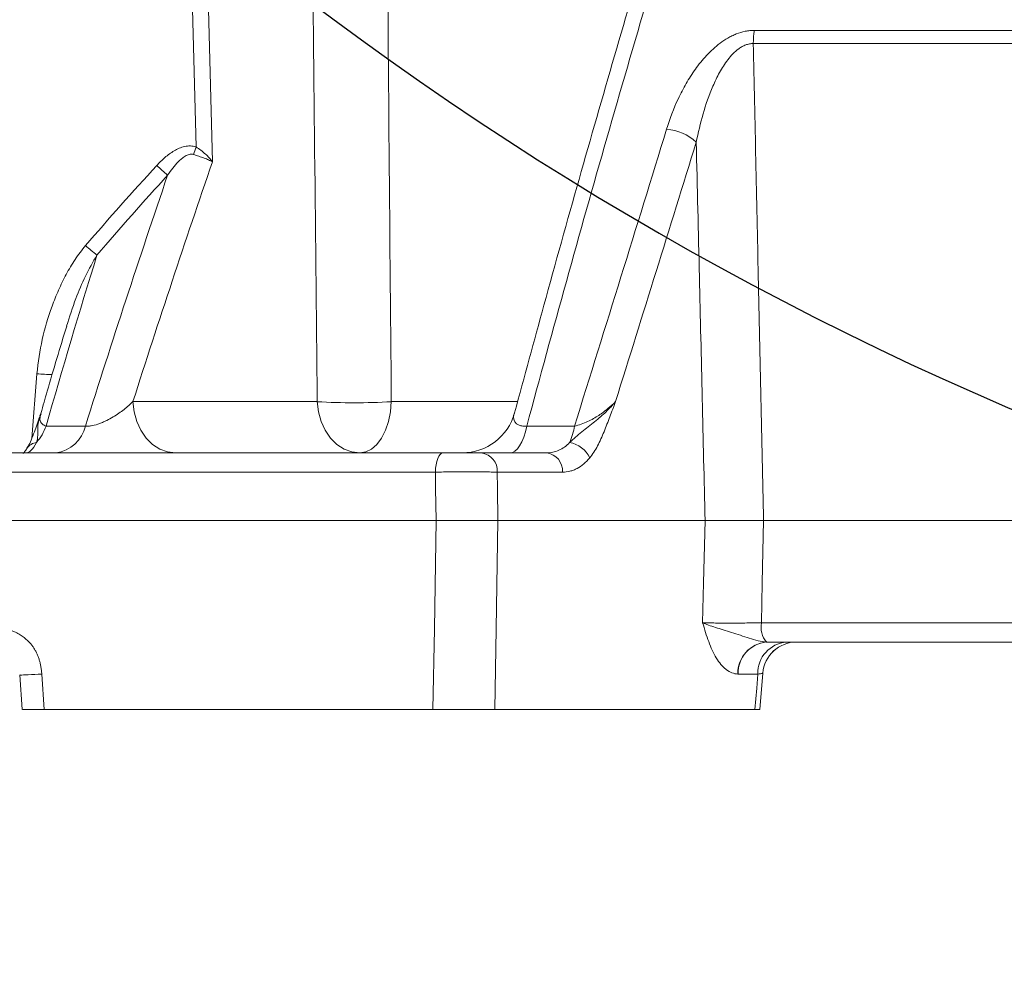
# Model space of a CAD drawing. Header units: millimetres. Extents: x 0 to 16820, y 0 to 11880.
# Tile 89 of 122: x 13361 to 13506, y 6604 to 6747. Entities that reach past the tile are written whole.
import ezdxf

# ---------------------------------------------------------------- set-up
doc = ezdxf.new("R2010")
doc.units = ezdxf.units.MM
doc.header["$LTSCALE"] = 20
doc.styles.add('SLDTEXTSTYLE0', font='TXT', dxfattribs={"width": 0.605})
doc.dimstyles.new('SLDDIMSTYLE0', dxfattribs={"dimtxt": 140, "dimasz": 100, "dimexe": 0, "dimexo": 0.0625, "dimgap": 35, "dimtad": 1, "dimtoh": 1, "dimdec": 0, "dimrnd": 1e-09, "dimzin": 12, "dimdsep": 46, "dimtxsty": 'SLDTEXTSTYLE0', "dimsah": 1, "dimcen": 0.09, "dimadec": 0, "dimazin": 0, "dimtfac": 1, "dimtofl": 0, "dimtmove": 0, "dimatfit": 3, "dimfxl": 1, "dimfrac": 2, "dimtolj": 1, "dimtzin": 12, "dimarcsym": 0})

# ---------------------------------------------------------------- blocks, each defined once
blk = doc.blocks.new('*D21')
at = {"color": 7, "linetype": 'Continuous', "lineweight": 0}
for p, q in [((11361.95, 7139.47), (11361.95, 4174.47)), ((13524.83, 6320.77), (13524.83, 4174.47)), ((11361.95, 4204.47), (13524.83, 4204.47))]:
    blk.add_line(p, q, dxfattribs=at)
for points in [[(11361.95, 4204.47), (11461.95, 4189.47), (11461.95, 4219.47)], [(13524.83, 4204.47), (13424.83, 4219.47), (13424.83, 4189.47)]]:
    blk.add_solid(points, dxfattribs=at)
at = {"color": 7, "linetype": 'Continuous', "lineweight": 0, "insert": (12229.51, 4384.94), "char_height": 140, "attachment_point": 1, "style": 'SLDTEXTSTYLE0'}
blk.add_mtext('2163', dxfattribs=at)
blk = doc.blocks.new('*D23')
at = {"color": 7, "linetype": 'Continuous', "lineweight": 0}
for p, q in [((12163.43, 7139.47), (12163.43, 4467.07)), ((13524.83, 6320.77), (13524.83, 4467.07)), ((12163.43, 4497.07), (13524.83, 4497.07))]:
    blk.add_line(p, q, dxfattribs=at)
for points in [[(12163.43, 4497.07), (12263.43, 4482.07), (12263.43, 4512.07)], [(13524.83, 4497.07), (13424.83, 4512.07), (13424.83, 4482.07)]]:
    blk.add_solid(points, dxfattribs=at)
at = {"color": 7, "linetype": 'Continuous', "lineweight": 0, "insert": (12630.25, 4677.54), "char_height": 140, "attachment_point": 1, "style": 'SLDTEXTSTYLE0'}
blk.add_mtext('1361', dxfattribs=at)

msp = doc.modelspace()

# ---------------------------------------------------------------- linework, layer by layer
at = {"color": 8, "linetype": 'Continuous', "lineweight": 0}
for p, q in [((13386.7, 6727.76), (13386.18, 6748.17)), ((13388.55, 6748.17), (13389.13, 6725.56)), ((13469.35, 6745.01), (13722.67, 6745.01)), ((13723.26, 6743.05), (13469.19, 6743.05)), ((13362.37, 6684.59), (13363.15, 6694.18)), ((13377.35, 6690.05), (13404.64, 6690.05)), ((13415.6, 6690.05), (13434.22, 6690.05)), ((13364.51, 6686.44), (13370.31, 6686.44)), ((13435.66, 6686.44), (13442.73, 6686.44)), ((13422.12, 6679.62), (13355.61, 6679.62)), ((13440.95, 6679.62), (13431.28, 6679.62)), ((13470.39, 6657.31), (13725.43, 6657.31)), ((13363.86, 6649.73), (13364.23, 6644.47)), ((13469.85, 6649.73), (13466.96, 6649.73))]:
    msp.add_line(p, q, dxfattribs=at)
at = {"color": 7, "linetype": 'Continuous', "lineweight": 0}
for p, q in [((13357.46, 6682.47), (13423.24, 6682.47)), ((13428.97, 6682.47), (13438.58, 6682.47)), ((13352.85, 6672.47), (13422.24, 6672.47)), ((13431.39, 6672.47), (13462.05, 6672.47)), ((13470.72, 6672.47), (13726.02, 6672.47)), ((13721.71, 6654.47), (13471.18, 6654.47)), ((13360.6, 6649.6), (13360.95, 6644.46)), ((13470.18, 6644.46), (13470.61, 6649.86)), ((13364.23, 6644.47), (13421.76, 6644.47)), ((13430.95, 6644.47), (13469.43, 6644.47))]:
    msp.add_line(p, q, dxfattribs=at)
at = {"color": 8, "linetype": 'Continuous', "lineweight": 0, "flags": 128}
for points in [[(13377.35, 6690.05), (13377.53, 6688.55), (13377.92, 6687.12), (13378.53, 6685.81), (13379.31, 6684.66), (13380.25, 6683.73), (13381.32, 6683.04), (13382.47, 6682.61), (13383.66, 6682.47)], [(13404.64, 6690.05), (13404.81, 6688.55), (13405.21, 6687.12), (13405.81, 6685.81), (13406.6, 6684.66), (13407.54, 6683.73), (13408.61, 6683.04), (13409.76, 6682.61), (13410.95, 6682.47)], [(13415.6, 6690.05), (13415.47, 6688.55), (13415.18, 6687.12), (13414.73, 6685.81), (13414.16, 6684.66), (13413.46, 6683.73), (13412.67, 6683.04), (13411.83, 6682.61), (13410.95, 6682.47)], [(13435.66, 6686.44), (13435.45, 6685.58), (13435.2, 6684.79), (13434.92, 6684.11), (13434.6, 6683.53), (13434.26, 6683.07), (13433.91, 6682.74), (13433.54, 6682.53), (13433.16, 6682.47)], [(13423.24, 6682.47), (13423.03, 6682.41), (13422.83, 6682.25), (13422.64, 6681.99), (13422.47, 6681.64), (13422.33, 6681.21), (13422.22, 6680.72), (13422.15, 6680.19), (13422.12, 6679.62)], [(13422.24, 6672.47), (13422.16, 6677.25), (13422.12, 6679.62)], [(13431.28, 6679.62), (13431.32, 6677.25), (13431.39, 6672.47)], [(13421.76, 6644.47), (13421.97, 6656.43), (13422.24, 6672.47)], [(13431.39, 6672.47), (13431.14, 6656.43), (13430.95, 6644.47)], [(13461.69, 6657.31), (13461.83, 6663.24), (13462.05, 6672.47)], [(13470.72, 6672.47), (13470.51, 6663.24), (13470.39, 6657.31)], [(13469.43, 6644.47), (13469.69, 6647.66), (13469.85, 6649.73)]]:
    msp.add_lwpolyline(points, dxfattribs=at)
at = {"color": 7, "linetype": 'Continuous', "lineweight": 30}
for centre, radius, start, end in [((13699.83, 7139.47), 2337.88, 300, 180), ((13699.83, 7139.47), 489.9, 204.3445, 84.3445), ((14247.33, 6191.17), 1242.88, 143.09425, 300)]:
    msp.add_arc(centre, radius, start, end, dxfattribs=at)
at = {"color": 8, "linetype": 'Continuous', "lineweight": 0}
for centre, radius, start, end in [((13482.16, 6742.94), 12.97, 170.7853, 179.4805), ((13455.84, 6723.23), 7.16, 46.8172, 85.9438), ((13231.25, 6779.01), 163.68, 341.3372, 341.7539), ((13417.37, 6764.75), 53.96, 227.4331, 229.7234), ((13404.2, 6752.24), 51.72, 229.0981, 231.5326), ((13366.47, 6732.82), 38.78, 265.0776, 268.447), ((13410.12, 6780.1), 90.22, 266.5173, 273.4827), ((13357.16, 6689.11), 7.81, 319.1772, 340.0258), ((13365.25, 6687.6), 5.19, 278.0292, 347.0396), ((13431.86, 6688.38), 11.04, 336.6574, 349.8996), ((13363.27, 6682.1), 1.91, 95.7607, 147.068), ((13441.25, 6679.92), 4.15, 25.9104, 79.6548), ((13428.6, 6679.81), 2.68, 356.0867, 82.2026), ((13438.25, 6679.78), 2.71, 356.6588, 83.0226), ((13473.8, 6656.69), 3.47, 169.7307, 219.8698), ((13471.56, 6649.83), 4.66, 95.1681, 181.2199), ((13471.57, 6649.87), 4.62, 94.8822, 181.7359), ((13474.48, 6649.85), 4.63, 94.6688, 181.56)]:
    msp.add_arc(centre, radius, start, end, dxfattribs=at)
at = {"color": 7, "linetype": 'Continuous', "lineweight": 0}
for centre, radius, start, end in [((13356, 6690.47), 8, 341.464, 344.1202), ((13426.11, 6690.47), 8, 270.0002, 344.7913), ((13475.59, 6649.47), 5, 90.0099, 175.6198), ((13475.59, 6649.47), 5, 90.0055, 175.5786)]:
    msp.add_arc(centre, radius, start, end, dxfattribs=at)
at = {"color": 8, "linetype": 'Continuous', "lineweight": 0}
for points, knots in [([(13459.86, 6770.77), (13455.65, 6757.02), (13451.54, 6743.11), (13443.47, 6714.99), (13439.52, 6700.79), (13435.66, 6686.44)], [0, 0, 0, 0, 0.5, 0.5, 1, 1, 1, 1]), ([(13456.35, 6730.37), (13456.83, 6731.91), (13457.4, 6733.43), (13458.44, 6735.66), (13458.82, 6736.4), (13459.66, 6737.85), (13460.11, 6738.56), (13461.11, 6739.96), (13461.67, 6740.65), (13462.58, 6741.63), (13462.89, 6741.95), (13463.56, 6742.55), (13463.91, 6742.85), (13464.64, 6743.39), (13465.02, 6743.64), (13465.62, 6743.98), (13465.82, 6744.09), (13466.24, 6744.3), (13466.45, 6744.39), (13467.1, 6744.65), (13467.54, 6744.78), (13468.22, 6744.92), (13468.45, 6744.95), (13468.9, 6745), (13469.13, 6745.01), (13469.35, 6745.01)], [0, 0, 0, 0, 0.25, 0.25, 0.375, 0.375, 0.5, 0.5, 0.625, 0.625, 0.6875, 0.6875, 0.75, 0.75, 0.8125, 0.8125, 0.84375, 0.84375, 0.875, 0.875, 0.9375, 0.9375, 0.96875, 0.96875, 1, 1, 1, 1]), ([(13469.19, 6743.05), (13469, 6743.06), (13468.81, 6743.04), (13468.43, 6742.97), (13468.24, 6742.92), (13467.88, 6742.78), (13467.7, 6742.7), (13467.36, 6742.51), (13467.2, 6742.4), (13466.72, 6742.06), (13466.44, 6741.81), (13465.9, 6741.26), (13465.66, 6740.97), (13464.96, 6740.06), (13464.56, 6739.42), (13464.01, 6738.44), (13463.84, 6738.1), (13463.51, 6737.43), (13463.36, 6737.1), (13462.63, 6735.41), (13462.15, 6734.03), (13461.35, 6731.26), (13461.02, 6729.86), (13460.74, 6728.45)], [0, 0, 0, 0, 0.03125, 0.03125, 0.0625, 0.0625, 0.09375, 0.09375, 0.125, 0.125, 0.1875, 0.1875, 0.25, 0.25, 0.375, 0.375, 0.4375, 0.4375, 0.5, 0.5, 0.75, 0.75, 1, 1, 1, 1]), ([(13469.19, 6743.05), (13469.44, 6731.54), (13469.68, 6720.03), (13469.93, 6708.52), (13470.19, 6696.5), (13470.45, 6684.48), (13470.72, 6672.47)], [0.00106566, 0.00106566, 0.00106566, 0.00106566, 0.0356692, 0.0356692, 0.0356692, 0.07179682, 0.07179682, 0.07179682, 0.07179682]), ([(13462.05, 6672.47), (13461.77, 6684.48), (13461.49, 6696.5), (13461.21, 6708.52), (13461.05, 6715.16), (13460.9, 6721.8), (13460.74, 6728.45)], [0, 0, 0, 0, 0.03612862, 0.03612862, 0.03612862, 0.05609602, 0.05609602, 0.05609602, 0.05609602]), ([(13380.87, 6725.01), (13381.25, 6725.43), (13381.65, 6725.82), (13382.51, 6726.55), (13382.96, 6726.89), (13383.69, 6727.32), (13383.95, 6727.45), (13384.47, 6727.67), (13384.74, 6727.76), (13385.3, 6727.88), (13385.58, 6727.91), (13386.14, 6727.9), (13386.43, 6727.85), (13386.7, 6727.76)], [0, 0, 0, 0, 0.25, 0.25, 0.5, 0.5, 0.625, 0.625, 0.75, 0.75, 0.875, 0.875, 1, 1, 1, 1]), ([(13386.7, 6727.76), (13386.95, 6727.6), (13387.18, 6727.43), (13387.64, 6727.08), (13387.86, 6726.89), (13388.28, 6726.52), (13388.47, 6726.33), (13388.82, 6725.95), (13388.99, 6725.75), (13389.13, 6725.56)], [0, 0, 0, 0, 0.25, 0.25, 0.5, 0.5, 0.75, 0.75, 1, 1, 1, 1]), ([(13386.33, 6726.63), (13386.22, 6726.67), (13386.11, 6726.68), (13385.89, 6726.68), (13385.78, 6726.67), (13385.47, 6726.59), (13385.27, 6726.5), (13384.9, 6726.28), (13384.72, 6726.15), (13384.39, 6725.87), (13384.23, 6725.73), (13383.78, 6725.27), (13383.5, 6724.95), (13382.98, 6724.28), (13382.73, 6723.94), (13382.49, 6723.58)], [0, 0, 0, 0, 0.0625, 0.0625, 0.125, 0.125, 0.25, 0.25, 0.375, 0.375, 0.5, 0.5, 0.75, 0.75, 1, 1, 1, 1]), ([(13386.33, 6726.63), (13386.6, 6726.54), (13386.86, 6726.46), (13387.39, 6726.28), (13387.64, 6726.19), (13388.12, 6726.02), (13388.35, 6725.93), (13388.66, 6725.79), (13388.76, 6725.74), (13388.95, 6725.65), (13389.04, 6725.6), (13389.13, 6725.56)], [0, 0, 0, 0, 0.25, 0.25, 0.5, 0.5, 0.75, 0.75, 0.875, 0.875, 1, 1, 1, 1]), ([(13363.15, 6694.18), (13363.29, 6695.9), (13363.56, 6697.59), (13364.31, 6700.92), (13364.79, 6702.56), (13365.67, 6704.97), (13365.99, 6705.77), (13366.69, 6707.35), (13367.06, 6708.13), (13367.88, 6709.64), (13368.31, 6710.37), (13369.26, 6711.8), (13369.77, 6712.49), (13370.34, 6713.15)], [0, 0, 0, 0, 0.25, 0.25, 0.5, 0.5, 0.625, 0.625, 0.75, 0.75, 0.875, 0.875, 1, 1, 1, 1]), ([(13372.03, 6711.75), (13371.44, 6710.72), (13370.25, 6708.64), (13368.77, 6705.11), (13367.97, 6702.6), (13367.54, 6701.24)], [0, 0, 0, 0, 0.310552, 0.62438, 1, 1, 1, 1]), ([(13370.31, 6686.44), (13370.46, 6686.42), (13370.61, 6686.42), (13370.96, 6686.44), (13371.14, 6686.46), (13371.71, 6686.57), (13372.08, 6686.69), (13372.62, 6686.89), (13372.8, 6686.96), (13373.15, 6687.12), (13373.31, 6687.19), (13373.8, 6687.44), (13374.12, 6687.61), (13374.71, 6687.97), (13374.99, 6688.15), (13375.53, 6688.52), (13375.79, 6688.71), (13376.52, 6689.28), (13376.95, 6689.66), (13377.35, 6690.05)], [0, 0, 0, 0, 0.0625, 0.0625, 0.125, 0.125, 0.25, 0.25, 0.3125, 0.3125, 0.375, 0.375, 0.5, 0.5, 0.625, 0.625, 0.75, 0.75, 1, 1, 1, 1]), ([(13442, 6684), (13442.28, 6684.25), (13442.57, 6684.51), (13443.17, 6685.04), (13443.48, 6685.31), (13444.12, 6685.83), (13444.44, 6686.09), (13445.08, 6686.58), (13445.4, 6686.83), (13446.31, 6687.57), (13446.87, 6688.06), (13447.9, 6689.05), (13448.37, 6689.55), (13448.79, 6690.05)], [0, 0, 0, 0, 0.125, 0.125, 0.25, 0.25, 0.375, 0.375, 0.5, 0.5, 0.75, 0.75, 1, 1, 1, 1]), ([(13442.73, 6686.44), (13443.07, 6686.5), (13443.4, 6686.6), (13444.06, 6686.83), (13444.37, 6686.96), (13445.26, 6687.38), (13445.81, 6687.7), (13446.8, 6688.34), (13447.25, 6688.68), (13448.07, 6689.36), (13448.45, 6689.7), (13448.79, 6690.05)], [0, 0, 0, 0, 0.125, 0.125, 0.25, 0.25, 0.5, 0.5, 0.75, 0.75, 1, 1, 1, 1]), ([(13444.98, 6681.73), (13445.41, 6682.26), (13445.79, 6682.86), (13446.48, 6684.17), (13446.79, 6684.88), (13447.39, 6686.33), (13447.67, 6687.07), (13448.09, 6688.18), (13448.23, 6688.56), (13448.44, 6689.11), (13448.51, 6689.3), (13448.65, 6689.67), (13448.72, 6689.86), (13448.79, 6690.05)], [0, 0, 0, 0, 0.25, 0.25, 0.5, 0.5, 0.75, 0.75, 0.875, 0.875, 0.9375, 0.9375, 1, 1, 1, 1]), ([(13363.63, 6687.94), (13363.49, 6687.46), (13363.23, 6686.62), (13363.31, 6685.38), (13363.23, 6684.5), (13363.1, 6684.07), (13363.08, 6684)], [0, 0, 0, 0, 0.380982, 0.664018, 0.947366, 1, 1, 1, 1]), ([(13363.78, 6688.27), (13363.7, 6688.07), (13363.5, 6687.57), (13363.67, 6686.98), (13364.08, 6686.58), (13364.4, 6686.47), (13364.51, 6686.44)], [0, 0, 0, 0, 0.256922, 0.670641, 0.896139, 1, 1, 1, 1]), ([(13433.84, 6688.37), (13433.83, 6688.36), (13433.61, 6687.92), (13433.71, 6687.36), (13434.07, 6686.79), (13434.49, 6686.54), (13435.02, 6686.41), (13435.45, 6686.43), (13435.66, 6686.44)], [0, 0, 0, 0, 0.0111818, 0.4526185, 0.622039, 0.7618931, 0.883548, 1, 1, 1, 1]), ([(13363.08, 6684), (13362.82, 6683.49), (13362.56, 6683.11), (13362.16, 6682.72), (13362.03, 6682.63), (13361.77, 6682.5), (13361.64, 6682.47), (13361.51, 6682.47)], [0, 0, 0, 0, 0.5, 0.5, 0.75, 0.75, 1, 1, 1, 1]), ([(13438.58, 6682.47), (13438.89, 6682.47), (13439.2, 6682.5), (13439.81, 6682.63), (13440.11, 6682.72), (13440.98, 6683.11), (13441.51, 6683.49), (13442, 6684)], [0, 0, 0, 0, 0.25, 0.25, 0.5, 0.5, 1, 1, 1, 1]), ([(13444.98, 6681.73), (13444.41, 6681.04), (13443.79, 6680.52), (13442.93, 6680.07), (13442.76, 6679.99), (13442.4, 6679.86), (13442.23, 6679.8), (13441.69, 6679.67), (13441.32, 6679.62), (13440.95, 6679.62)], [0, 0, 0, 0, 0.5, 0.5, 0.625, 0.625, 0.75, 0.75, 1, 1, 1, 1]), ([(13431.28, 6679.62), (13431.01, 6679.63), (13430.72, 6679.63), (13430.08, 6679.64), (13429.74, 6679.65), (13429.03, 6679.65), (13428.66, 6679.66), (13428.08, 6679.66), (13427.88, 6679.66), (13427.48, 6679.66), (13427.28, 6679.66), (13426.67, 6679.66), (13426.25, 6679.66), (13425.42, 6679.66), (13424.99, 6679.65), (13423.73, 6679.64), (13422.91, 6679.64), (13422.12, 6679.62)], [0, 0, 0, 0, 0.125, 0.125, 0.25, 0.25, 0.375, 0.375, 0.4375, 0.4375, 0.5, 0.5, 0.625, 0.625, 0.75, 0.75, 1, 1, 1, 1]), ([(13353.56, 6657.31), (13353.68, 6657.31), (13353.93, 6657.31), (13354.3, 6657.29), (13354.67, 6657.27), (13355.04, 6657.23), (13355.42, 6657.19), (13355.79, 6657.14), (13356.17, 6657.08), (13356.56, 6657.01), (13357.32, 6656.84), (13358.41, 6656.56), (13359.6, 6656.1), (13360.47, 6655.65), (13361.12, 6655.24), (13361.72, 6654.74), (13362.21, 6654.23), (13362.57, 6653.75), (13362.84, 6653.33), (13363.07, 6652.89), (13363.28, 6652.43), (13363.46, 6651.93), (13363.61, 6651.42), (13363.72, 6650.88), (13363.81, 6650.31), (13363.85, 6649.92), (13363.86, 6649.73)], [0, 0, 0, 0, 0.028456, 0.057053, 0.085801, 0.114712, 0.143797, 0.173068, 0.202534, 0.232207, 0.262096, 0.380784, 0.486232, 0.542546, 0.593337, 0.649086, 0.703169, 0.73518, 0.766885, 0.798523, 0.830337, 0.862566, 0.895438, 0.929171, 0.963964, 1, 1, 1, 1]), ([(13466.9, 6649.73), (13466.6, 6649.74), (13466.31, 6649.8), (13465.73, 6650.02), (13465.45, 6650.19), (13465.04, 6650.5), (13464.91, 6650.61), (13464.66, 6650.86), (13464.53, 6651), (13464.16, 6651.43), (13463.93, 6651.76), (13463.5, 6652.46), (13463.3, 6652.84), (13462.92, 6653.66), (13462.75, 6654.09), (13462.25, 6655.41), (13461.97, 6656.36), (13461.69, 6657.31)], [0, 0, 0, 0, 0.125, 0.125, 0.25, 0.25, 0.3125, 0.3125, 0.375, 0.375, 0.5, 0.5, 0.625, 0.625, 0.75, 0.75, 1, 1, 1, 1]), ([(13461.69, 6657.31), (13461.92, 6657.3), (13462.18, 6657.3), (13462.74, 6657.29), (13463.04, 6657.29), (13463.69, 6657.28), (13464.03, 6657.28), (13464.75, 6657.27), (13465.12, 6657.27), (13465.9, 6657.27), (13466.29, 6657.27), (13467.1, 6657.28), (13467.51, 6657.28), (13468.76, 6657.29), (13469.58, 6657.3), (13470.39, 6657.31)], [0, 0, 0, 0, 0.125, 0.125, 0.25, 0.25, 0.375, 0.375, 0.5, 0.5, 0.625, 0.625, 0.75, 0.75, 1, 1, 1, 1]), ([(13471.14, 6654.47), (13470.73, 6654.47), (13470.31, 6654.55), (13469.46, 6654.76), (13469.02, 6654.89), (13468.15, 6655.18), (13467.71, 6655.32), (13466.84, 6655.61), (13466.41, 6655.75), (13465.56, 6656.02), (13465.14, 6656.15), (13464.34, 6656.39), (13463.96, 6656.51), (13463.23, 6656.75), (13462.89, 6656.86), (13462.41, 6657.03), (13462.25, 6657.09), (13461.96, 6657.2), (13461.82, 6657.25), (13461.69, 6657.31)], [0, 0, 0, 0, 0.125, 0.125, 0.25, 0.25, 0.375, 0.375, 0.5, 0.5, 0.625, 0.625, 0.75, 0.75, 0.875, 0.875, 0.9375, 0.9375, 1, 1, 1, 1]), ([(13360.71, 6649.61), (13360.69, 6649.6), (13360.65, 6649.57), (13361.71, 6649.61), (13363.15, 6649.69), (13363.86, 6649.73)], [0, 0, 0, 0, 0.225844, 0.612922, 1, 1, 1, 1]), ([(13470.54, 6649.86), (13470.55, 6649.85), (13470.56, 6649.82), (13470.12, 6649.76), (13469.85, 6649.73)], [0, 0, 0, 0, 0.3905498, 1, 1, 1, 1])]:
    msp.add_open_spline(points, degree=3, knots=knots, dxfattribs=at)
for points in [[(13404.64, 6690.05), (13404.36, 6716.44), (13404.09, 6742.83), (13403.84, 6769.23)], [(13414.93, 6769.23), (13415.14, 6742.83), (13415.37, 6716.44), (13415.6, 6690.05)], [(13442.73, 6686.44), (13447.33, 6701.23), (13451.89, 6715.87), (13456.35, 6730.37)], [(13460.74, 6728.45), (13456.82, 6715.76), (13452.82, 6702.96), (13448.79, 6690.05)], [(13389.13, 6725.56), (13385.09, 6713.82), (13381.17, 6701.98), (13377.35, 6690.05)], [(13370.34, 6713.15), (13373.79, 6717.16), (13377.3, 6721.11), (13380.87, 6725.01)], [(13370.31, 6686.44), (13374.25, 6698.93), (13378.31, 6711.31), (13382.49, 6723.58)], [(13382.49, 6723.58), (13378.94, 6719.69), (13375.46, 6715.74), (13372.03, 6711.75)], [(13372.03, 6711.75), (13369.42, 6703.36), (13366.92, 6694.92), (13364.51, 6686.44)], [(13471.14, 6654.47), (13471.15, 6654.47), (13471.17, 6654.47), (13471.18, 6654.47)], [(13466.96, 6649.73), (13466.94, 6649.73), (13466.92, 6649.73), (13466.9, 6649.73)]]:
    msp.add_open_spline(points, degree=3, dxfattribs=at)
at = {"color": 7, "linetype": 'Continuous', "lineweight": 0}
for points, knots in [([(13457.06, 6769.48), (13456.01, 6766.04), (13453.17, 6756.7), (13448.61, 6741.19), (13443.36, 6722.91), (13438.43, 6705.31), (13435.29, 6693.72), (13433.85, 6688.41)], [0, 0, 0, 0, 0.1299792, 0.3533132, 0.5789553, 0.8070071, 1, 1, 1, 1]), ([(13367.55, 6701.23), (13366.57, 6698.03), (13365.25, 6693.75), (13364.04, 6689.42), (13363.73, 6688.32)], [0, 0, 0, 0, 0.748056, 1, 1, 1, 1]), ([(13363.6, 6687.96), (13363.6, 6687.95), (13363.32, 6687.13), (13362.89, 6685.87), (13362.31, 6684.39), (13361.92, 6683.56), (13361.73, 6683.26), (13361.66, 6683.16)], [0, 0, 0, 0, 0.0042518, 0.4382142, 0.6849748, 0.8993656, 1, 1, 1, 1]), ([(13361.66, 6683.14), (13361.55, 6682.97), (13361.32, 6682.61), (13361.07, 6682.38), (13361.07, 6682.38), (13361.07, 6682.38)], [0, 0, 0, 0, 0.36883, 0.734858, 1, 1, 1, 1]), ([(13423.24, 6682.47), (13423.73, 6682.47), (13424.24, 6682.47), (13425.04, 6682.47), (13425.3, 6682.47), (13425.82, 6682.47), (13426.08, 6682.47), (13426.59, 6682.47), (13426.85, 6682.47), (13427.33, 6682.47), (13427.56, 6682.47), (13428, 6682.47), (13428.22, 6682.47), (13428.61, 6682.47), (13428.8, 6682.47), (13428.97, 6682.47)], [0, 0, 0, 0, 0.25, 0.25, 0.375, 0.375, 0.5, 0.5, 0.625, 0.625, 0.75, 0.75, 0.875, 0.875, 1, 1, 1, 1]), ([(13422.24, 6672.47), (13423.03, 6672.47), (13423.85, 6672.47), (13425.11, 6672.47), (13425.54, 6672.47), (13426.37, 6672.47), (13426.78, 6672.47), (13427.4, 6672.47), (13427.6, 6672.47), (13428, 6672.47), (13428.2, 6672.47), (13428.77, 6672.47), (13429.14, 6672.47), (13429.86, 6672.47), (13430.2, 6672.47), (13430.83, 6672.47), (13431.12, 6672.47), (13431.39, 6672.47)], [0, 0, 0, 0, 0.25, 0.25, 0.375, 0.375, 0.5, 0.5, 0.5625, 0.5625, 0.625, 0.625, 0.75, 0.75, 0.875, 0.875, 1, 1, 1, 1]), ([(13470.72, 6672.47), (13469.91, 6672.47), (13469.09, 6672.47), (13467.85, 6672.47), (13467.44, 6672.47), (13466.64, 6672.47), (13466.24, 6672.47), (13465.47, 6672.47), (13465.09, 6672.47), (13464.38, 6672.47), (13464.04, 6672.47), (13463.4, 6672.47), (13463.09, 6672.47), (13462.53, 6672.47), (13462.28, 6672.47), (13462.05, 6672.47)], [0, 0, 0, 0, 0.25, 0.25, 0.375, 0.375, 0.5, 0.5, 0.625, 0.625, 0.75, 0.75, 0.875, 0.875, 1, 1, 1, 1]), ([(13364.23, 6644.47), (13363.56, 6644.47), (13362.22, 6644.47), (13361.09, 6644.47), (13361.03, 6644.47), (13361, 6644.47)], [0, 0, 0, 0, 0.35616, 0.712341, 1, 1, 1, 1]), ([(13430.95, 6644.47), (13430.41, 6644.47), (13429.78, 6644.47), (13428.71, 6644.47), (13428.33, 6644.47), (13427.56, 6644.47), (13427.16, 6644.47), (13426.54, 6644.47), (13426.33, 6644.47), (13425.92, 6644.47), (13425.71, 6644.47), (13425.08, 6644.47), (13424.66, 6644.47), (13423.81, 6644.47), (13423.39, 6644.47), (13422.56, 6644.47), (13422.16, 6644.47), (13421.76, 6644.47)], [0, 0, 0, 0, 0.25, 0.25, 0.375, 0.375, 0.5, 0.5, 0.5625, 0.5625, 0.625, 0.625, 0.75, 0.75, 0.875, 0.875, 1, 1, 1, 1]), ([(13470.12, 6644.47), (13470.14, 6644.47), (13470.22, 6644.47), (13469.92, 6644.47), (13469.54, 6644.47), (13469.43, 6644.47)], [0, 0, 0, 0, 0.145663, 0.747683, 1, 1, 1, 1])]:
    msp.add_open_spline(points, degree=3, knots=knots, dxfattribs=at)

# ---------------------------------------------------------------- dimensions: what is measured, and where the dimension line sits
for base, p1, picture, middle in [((13524.83, 4204.47), (11361.95, 7139.47), '*D21', (12443.39, 4204.47)), ((13524.83, 4497.07), (12163.43, 7139.47), '*D23', (12844.13, 4497.07))]:
    dim = msp.add_linear_dim(base=base, p1=p1, p2=(13524.83, 6320.77), dimstyle='SLDDIMSTYLE0', dxfattribs=at)
    dim.commit()
    dim.dimension.update_dxf_attribs({"geometry": picture, "text_midpoint": middle, "dimtype": 160})

doc.saveas('drawing.dxf')
